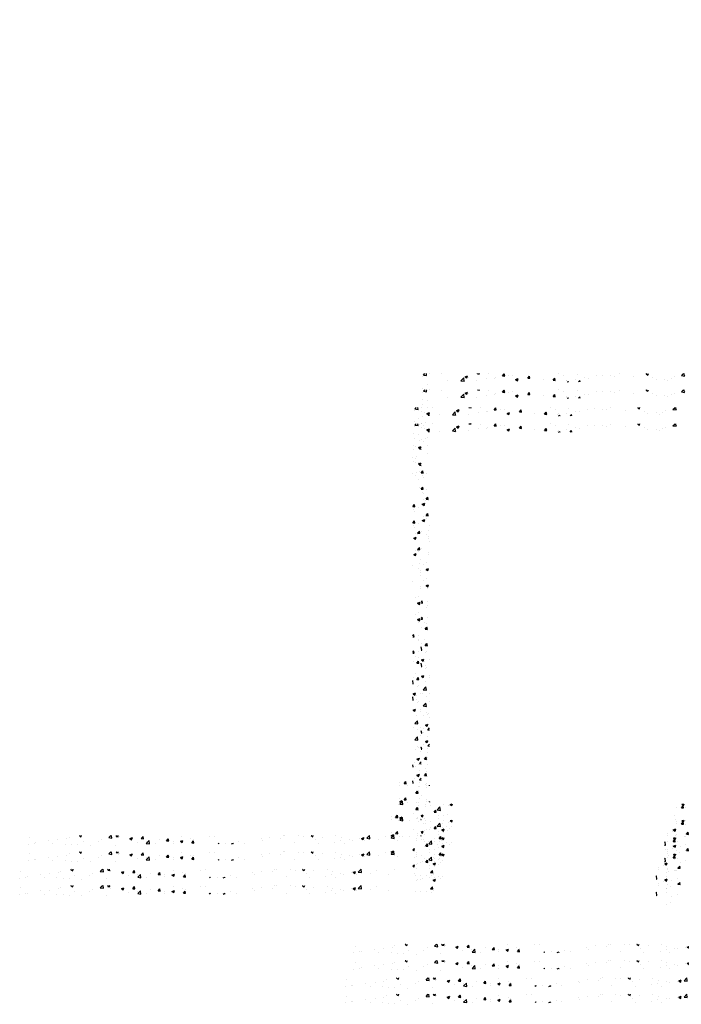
# Model space of a CAD drawing. Extents: x -210 to 4628, y -2287 to 14168.
# Tile 9 of 29: x 834 to 1304, y 4045 to 4746. Entities that reach past the tile are written whole.
import ezdxf

# ---------------------------------------------------------------- set-up
doc = ezdxf.new("R2010")
doc.units = 0
doc.layers.get('0').update_dxf_attribs({"linetype": 'CONTINUOUS'})
for name, color, linetype in [('E1', 4, 'CONTINUOUS'), ('FIXT', 6, 'CONTINUOUS'), ('STRUCT', 2, 'CONTINUOUS')]:
    doc.layers.add(name, color=color, linetype=linetype)

# ---------------------------------------------------------------- blocks, each defined once
blk = doc.blocks.new('*X')
at = {"color": 0}
for p, q in [((781.9, 1847.1), (783.8, 1849.2)), ((786.3, 1846.4), (786, 1849.2)), ((790.6, 1849), (790.6, 1849)), ((807.1, 1848.9), (807.1, 1848.9)), ((858.6, 1849), (858.7, 1849.2)), ((858.6, 1849), (861.6, 1848.8)), ((861.6, 1848.8), (861.5, 1849.2)), ((874.6, 1848.7), (874.6, 1848.7)), ((894.5, 1845.9), (896.9, 1848.8)), ((897.4, 1845.6), (896.9, 1848.8)), ((974.1, 1849), (974.1, 1849)), ((1098.6, 1848.7), (1099.8, 1849.2)), ((1098.6, 1848.7), (1101.1, 1847.1)), ((1101.1, 1847.1), (1101.8, 1849.2)), ((1148.8, 1846.2), (1151.7, 1849.2)), ((1153.2, 1845.5), (1152.8, 1849.2)), ((781.2, 1845.1), (781.2, 1845.1)), ((781.9, 1847.1), (786.3, 1846.4)), ((816.3, 1838.7), (816.3, 1838.7)), ((835.2, 1838.8), (839.1, 1842.9)), ((835.2, 1838.8), (839.7, 1838.2)), ((839.7, 1838.2), (839.1, 1842.9)), ((840.5, 1837.6), (840.5, 1837.6)), ((841, 1844.6), (844.5, 1846)), ((841, 1844.6), (843.5, 1842.9)), ((843.5, 1842.9), (844.5, 1846)), ((845.4, 1843.7), (845.4, 1843.7)), ((857.5, 1839), (857.5, 1839)), ((872, 1841.7), (872, 1841.7)), ((883.4, 1842.7), (883.4, 1842.7)), ((884.5, 1843.4), (884.5, 1843.4)), ((894.5, 1845.9), (897.4, 1845.6)), ((903.5, 1845.9), (903.5, 1845.9)), ((909.1, 1846.2), (909.1, 1846.2)), ((912.9, 1840.6), (916.4, 1842)), ((912.9, 1840.6), (915.4, 1838.9)), ((915.4, 1838.9), (916.4, 1842)), ((930.3, 1842.7), (932.7, 1845.6)), ((930.3, 1842.7), (933.3, 1842.5)), ((933.3, 1842.5), (932.7, 1845.6)), ((952, 1841.2), (952, 1841.2)), ((966.2, 1839.6), (968.6, 1842.5)), ((966.2, 1839.6), (969.2, 1839.3)), ((969.2, 1839.3), (968.6, 1842.5)), ((981.2, 1846.2), (981.2, 1846.2)), ((984.9, 1838.6), (984.9, 1838.6)), ((985.4, 1840), (985.4, 1840)), ((986.2, 1837.2), (988.2, 1838)), ((988, 1837.2), (988.2, 1838)), ((997.5, 1840.3), (997.5, 1840.3)), ((1000.8, 1847.9), (1000.8, 1847.9)), ((1002.6, 1837.2), (1004.5, 1839.3)), ((1004.9, 1837.2), (1004.5, 1839.3)), ((1010.6, 1843.2), (1010.6, 1843.2)), ((1016.4, 1842.8), (1016.4, 1842.8)), ((1027.5, 1846.8), (1027.5, 1846.8)), ((1036.6, 1847), (1036.6, 1847)), ((1048, 1846.9), (1048, 1846.9)), ((1054.2, 1845.6), (1054.2, 1845.6)), ((1060.5, 1848.6), (1060.5, 1848.6)), ((1080.9, 1844.5), (1080.9, 1844.5)), ((1107.6, 1843.4), (1107.6, 1843.4)), ((1112.9, 1840.8), (1112.9, 1840.8)), ((1124.9, 1841.4), (1124.9, 1841.4)), ((1129.3, 1839.6), (1129.3, 1839.6)), ((1134.3, 1842.3), (1134.3, 1842.3)), ((1138.6, 1844.3), (1138.6, 1844.3)), ((1148.8, 1846.2), (1153.2, 1845.5)), ((1154.1, 1846.4), (1154.1, 1846.4)), ((780.6, 1828.5), (780.6, 1828.5)), ((787.1, 1833.7), (787.1, 1833.7)), ((788.1, 1824.6), (788.1, 1824.6)), ((779.9, 1811.8), (779.9, 1811.8)), ((779.3, 1795.2), (779.3, 1795.2)), ((782.7, 1794), (782.7, 1794)), ((786.8, 1792.2), (790.3, 1793.6)), ((789.3, 1790.6), (790.3, 1793.6)), ((784.6, 1779.3), (784.6, 1779.3)), ((786.8, 1792.2), (789.3, 1790.6)), ((788.5, 1790.1), (790.7, 1792.4)), ((788.5, 1790.1), (790.7, 1789.8)), ((778.7, 1778.5), (778.7, 1778.5)), ((782.1, 1775.9), (782.1, 1775.9)), ((787, 1770.3), (787, 1770.3)), ((787.8, 1758.7), (787.8, 1758.7)), ((778.8, 1708), (781.2, 1710.9)), ((781.7, 1707.7), (781.2, 1710.9)), ((778.8, 1708), (781.7, 1707.7)), ((780, 1703.7), (780, 1703.7)), ((781.6, 1701.8), (781.6, 1701.8)), ((786.8, 1707), (786.8, 1707)), ((779.3, 1685.6), (779.3, 1685.6)), ((782.4, 1669.5), (782.4, 1669.5)), ((785.1, 1668.4), (785.1, 1668.4)), ((785.7, 1670.4), (788.1, 1673.3)), ((785.7, 1670.4), (788.7, 1670.1)), ((788.7, 1670.1), (788.1, 1673.3)), ((780.2, 1663.3), (783.7, 1664.7)), ((780.2, 1663.3), (782.7, 1661.7)), ((782.7, 1661.7), (783.7, 1664.7)), ((786.7, 1643.7), (786.7, 1643.7)), ((788.6, 1649.7), (788.6, 1649.7)), ((790.4, 1633.1), (790.4, 1633.1)), ((778.9, 1624.1), (778.9, 1624.1)), ((789.4, 1617.4), (789.4, 1617.4)), ((789.7, 1615), (789.7, 1615)), ((782.4, 1578.1), (782.4, 1578.1)), ((785.7, 1570.7), (789.2, 1572)), ((785.7, 1570.7), (788.2, 1569)), ((785.9, 1572), (785.9, 1572)), ((786.5, 1580.4), (786.5, 1580.4)), ((788.2, 1569), (789.2, 1572)), ((787.6, 1542.8), (787.6, 1542.8)), ((778.7, 1524.4), (780, 1526)), ((778.7, 1523), (780.6, 1522.8)), ((780.6, 1522.8), (780, 1526)), ((786.4, 1517.1), (786.4, 1517.1)), ((787, 1524.7), (787, 1524.7)), ((779.6, 1487.8), (779.6, 1487.8)), ((783, 1494.5), (783, 1494.5)), ((784.5, 1485.5), (786.9, 1488.3)), ((784.5, 1485.5), (787.5, 1485.2)), ((787.5, 1485.2), (786.9, 1488.3)), ((778.7, 1460.5), (778.8, 1460.6)), ((779.4, 1455.8), (778.8, 1460.6)), ((783.8, 1462.3), (783.8, 1462.3)), ((778.7, 1455.9), (779.4, 1455.8)), ((779.1, 1441.8), (782.6, 1443.1)), ((781.5, 1440.1), (782.6, 1443.1)), ((784.9, 1452.5), (784.9, 1452.5)), ((786.2, 1453.8), (786.2, 1453.8)), ((779.1, 1441.8), (781.5, 1440.1)), ((784.3, 1434.4), (784.3, 1434.4)), ((790, 1442.4), (790, 1442.4)), ((780.2, 1416.9), (780.2, 1416.9)), ((790, 1417.2), (790, 1417.2)), ((781.5, 1399.5), (785.4, 1403.6)), ((786, 1398.9), (785.4, 1403.6)), ((781.5, 1399.5), (786, 1398.9)), ((786.1, 1390.5), (786.1, 1390.5)), ((790.1, 1382.8), (790.1, 1382.8)), ((782.2, 1362.2), (782.2, 1362.2)), ((787.2, 1364.8), (787.2, 1364.8)), ((789.5, 1366.2), (789.5, 1366.2)), ((784.6, 1349.1), (788.1, 1350.5)), ((784.6, 1349.1), (787.1, 1347.5)), ((787.1, 1347.5), (788.1, 1350.5)), ((788.2, 1342.6), (790.7, 1345.2)), ((788.9, 1349.5), (788.9, 1349.5)), ((778.7, 1340.9), (778.8, 1341)), ((778.7, 1338), (779.4, 1337.9)), ((779.4, 1337.9), (778.8, 1341)), ((781.5, 1344.1), (781.5, 1344.1)), ((788.2, 1342.6), (790.7, 1342.2)), ((788.3, 1332.9), (788.3, 1332.9)), ((785.9, 1327.1), (785.9, 1327.1)), ((787.3, 1326.9), (787.3, 1326.9)), ((783.3, 1300.6), (785.7, 1303.4)), ((786.3, 1300.3), (785.7, 1303.4)), ((787.7, 1316.2), (787.7, 1316.2)), ((783.3, 1300.6), (786.3, 1300.3)), ((787.1, 1299.6), (787.1, 1299.6)), ((784.3, 1287.3), (784.3, 1287.3)), ((786.5, 1283), (786.5, 1283)), ((747.9, 1267.7), (747.9, 1267.7)), ((747.9, 1262.9), (747.9, 1262.9)), ((754.4, 1266.1), (756.8, 1269)), ((754.4, 1266.1), (757.4, 1265.8)), ((757.4, 1265.8), (756.8, 1269)), ((759.9, 1262.6), (759.9, 1262.6)), ((774.6, 1261.7), (774.6, 1261.7)), ((779.4, 1271.9), (779.4, 1271.9)), ((785.8, 1263.8), (785.8, 1263.8)), ((785.9, 1266.3), (785.9, 1266.3)), ((790.3, 1263), (790.7, 1263.5)), ((790.3, 1263), (790.7, 1262.9)), ((746.6, 1236.3), (746.6, 1236.3)), ((748.1, 1240.4), (751.6, 1241.7)), ((748.1, 1236.9), (752, 1240.9)), ((748.1, 1240.4), (750.6, 1238.7)), ((748.1, 1236.9), (752.5, 1236.2)), ((750.6, 1238.7), (751.6, 1241.7)), ((752.5, 1236.2), (752, 1240.9)), ((784.6, 1236.6), (784.6, 1236.6)), ((784.6, 1233), (784.6, 1233)), ((791.3, 1235.2), (791.3, 1235.2)), ((801.4, 1228.6), (805.3, 1232.7)), ((805.9, 1227.9), (805.3, 1232.7)), ((810.3, 1236.5), (810.3, 1236.5)), ((818, 1234.1), (818, 1234.1)), ((819.9, 1236.4), (822.1, 1237.2)), ((819.9, 1236.4), (822.4, 1234.7)), ((822.4, 1234.7), (823.3, 1237.2)), ((1148.9, 1231.6), (1151.3, 1234.5)), ((1149.4, 1236.5), (1151.2, 1237.2)), ((1149.4, 1236.5), (1151.9, 1234.8)), ((1151.9, 1231.3), (1151.3, 1234.5)), ((1151.9, 1234.8), (1152.7, 1237.2)), ((778.7, 1220.5), (781.4, 1221.6)), ((778.7, 1219.7), (780.4, 1218.6)), ((780.4, 1218.6), (781.4, 1221.6)), ((797.2, 1225.3), (799.6, 1228.2)), ((797.2, 1225.3), (800.2, 1225.1)), ((800.2, 1225.1), (799.6, 1228.2)), ((801.4, 1228.6), (805.9, 1227.9)), ((803, 1221), (803, 1221)), ((809.7, 1219.9), (809.7, 1219.9)), ((815.5, 1222.7), (815.5, 1222.7)), ((1138.3, 1220.5), (1138.3, 1220.5)), ((1141.3, 1231.7), (1141.3, 1231.7)), ((1148.9, 1231.6), (1151.9, 1231.3)), ((1154.9, 1231.4), (1154.9, 1231.4)), ((752.5, 1214.4), (752.5, 1214.4)), ((781.6, 1209.6), (781.6, 1209.6)), ((784, 1216.4), (784, 1216.4)), ((802.8, 1216.5), (802.8, 1216.5)), ((808.3, 1208.5), (808.3, 1208.5)), ((814.8, 1205.5), (814.8, 1205.5)), ((821.3, 1205.4), (821.3, 1205.4)), ((1140.7, 1215), (1140.7, 1215)), ((1141.7, 1211.7), (1141.7, 1211.7)), ((1152.6, 1213.2), (1152.6, 1213.2)), ((1154.2, 1213.3), (1154.2, 1213.3)), ((292.6, 1191.9), (293.4, 1192.2)), ((292.6, 1191.9), (295.1, 1190.2)), ((295.1, 1190.2), (295.8, 1192.2)), ((334.4, 1189.1), (337.4, 1192.2)), ((338.9, 1188.4), (338.4, 1192.2)), ((344.9, 1190.9), (345.9, 1192.2)), ((344.9, 1190.9), (347.9, 1190.7)), ((347.9, 1190.7), (347.6, 1192.2)), ((380.7, 1187.8), (383.1, 1190.7)), ((383.7, 1187.5), (383.1, 1190.7)), ((438, 1191), (438, 1191)), ((477.1, 1191.1), (477.1, 1191.1)), ((484.1, 1191.3), (484.1, 1191.3)), ((582.3, 1192), (582.3, 1192)), ((584.8, 1192.1), (584.8, 1192.1)), ((604.3, 1191.7), (604.3, 1191.7)), ((611.5, 1191), (611.5, 1191)), ((622, 1192), (622.6, 1192.2)), ((622, 1192), (624.5, 1190.3)), ((624.5, 1190.3), (625.2, 1192.2)), ((657, 1191.5), (657, 1191.5)), ((701.3, 1188.2), (705.2, 1192.2)), ((705.8, 1187.5), (705.2, 1192.2)), ((727.3, 1190.5), (727.3, 1190.5)), ((783.4, 1199.7), (783.4, 1199.7)), ((785.6, 1200.5), (785.6, 1200.5)), ((789.8, 1201.3), (789.8, 1201.3)), ((792.1, 1202.9), (792.1, 1202.9)), ((802.4, 1203), (802.4, 1203)), ((804.1, 1187.7), (806.6, 1190.6)), ((807.1, 1187.5), (806.6, 1190.6)), ((807.8, 1200.1), (811.3, 1201.4)), ((807.8, 1200.1), (810.3, 1198.4)), ((809.1, 1203.3), (809.1, 1203.3)), ((810.3, 1198.4), (811.3, 1201.4)), ((818.8, 1201.8), (818.8, 1201.8)), ((1128.6, 1195), (1128.6, 1195)), ((1128.6, 1191.9), (1128.6, 1191.9)), ((1135.4, 1197.3), (1135.4, 1197.3)), ((1137.2, 1200.2), (1140.7, 1201.6)), ((1137.2, 1200.2), (1139.7, 1198.5)), ((1139.7, 1198.5), (1140.7, 1201.6)), ((1140.1, 1198.4), (1140.1, 1198.4)), ((1141.1, 1193.6), (1141.1, 1193.6)), ((1155.2, 1193.8), (1155.2, 1193.8)), ((1155.8, 1194), (1158.3, 1196.8)), ((1155.8, 1194), (1158.8, 1193.7)), ((1158.8, 1193.7), (1158.3, 1196.8)), ((1160, 1196.1), (1160, 1196.1)), ((219.8, 1179.7), (219.8, 1179.7)), ((221.6, 1189.3), (221.6, 1189.3)), ((228.1, 1181.2), (228.1, 1181.2)), ((230.4, 1181.6), (230.4, 1181.6)), ((248.9, 1184.7), (248.9, 1184.7)), ((254.8, 1180.1), (254.8, 1180.1)), ((262, 1185.8), (262, 1185.8)), ((272.6, 1179.9), (272.6, 1179.9)), ((274.5, 1187.4), (274.5, 1187.4)), ((278.1, 1189.7), (278.1, 1189.7)), ((281.4, 1179), (281.4, 1179)), ((290.1, 1178.7), (290.1, 1178.7)), ((293.5, 1189.9), (293.5, 1189.9)), ((297.9, 1183.1), (297.9, 1183.1)), ((308.1, 1177.8), (308.1, 1177.8)), ((319.2, 1183.7), (319.2, 1183.7)), ((323.9, 1186.8), (323.9, 1186.8)), ((334.4, 1189.1), (338.9, 1188.4)), ((343.4, 1178.5), (343.4, 1178.5)), ((348.4, 1188.7), (348.4, 1188.7)), ((349.5, 1190.4), (349.5, 1190.4)), ((364.5, 1187.9), (368, 1189.2)), ((364.5, 1187.9), (366.9, 1186.2)), ((366.9, 1186.2), (368, 1189.2)), ((374.9, 1182.7), (374.9, 1182.7)), ((380.7, 1187.8), (383.7, 1187.5)), ((387.5, 1184.3), (387.5, 1184.3)), ((387.8, 1180.8), (391.7, 1184.9)), ((387.8, 1180.8), (392.2, 1180.2)), ((392.2, 1180.2), (391.7, 1184.9)), ((400.2, 1180.7), (400.2, 1180.7)), ((406.4, 1186.8), (406.4, 1186.8)), ((416.6, 1184.6), (419, 1187.5)), ((416.6, 1184.6), (419.6, 1184.4)), ((419.6, 1184.4), (419, 1187.5)), ((425.8, 1184.2), (425.8, 1184.2)), ((425.8, 1181.3), (425.8, 1181.3)), ((436.3, 1183.9), (439.8, 1185.2)), ((436.3, 1183.9), (438.8, 1182.2)), ((438.8, 1182.2), (439.8, 1185.2)), ((451.1, 1187.4), (451.1, 1187.4)), ((452.5, 1181.5), (454.9, 1184.4)), ((452.5, 1181.5), (455.4, 1181.2)), ((455.4, 1181.2), (454.9, 1184.4)), ((455, 1186.3), (455, 1186.3)), ((489.8, 1180.2), (490.7, 1181.2)), ((490.9, 1180.2), (490.7, 1181.2)), ((500.4, 1181.2), (500.4, 1181.2)), ((509, 1180.2), (511.7, 1181.2)), ((511.3, 1180.2), (511.7, 1181.2)), ((519.3, 1183.7), (519.3, 1183.7)), ((527.4, 1181.2), (527.4, 1181.2)), ((550.9, 1187.8), (550.9, 1187.8)), ((553.3, 1185), (553.3, 1185)), ((563.4, 1189.5), (563.4, 1189.5)), ((579, 1188.5), (579, 1188.5)), ((598.7, 1181.5), (598.7, 1181.5)), ((627.9, 1186.5), (627.9, 1186.5)), ((632.2, 1180.6), (632.2, 1180.6)), ((638.2, 1189.9), (638.2, 1189.9)), ((655.3, 1182.3), (655.3, 1182.3)), ((663.8, 1184.7), (663.8, 1184.7)), ((664.9, 1188.7), (664.9, 1188.7)), ((669, 1180.5), (669, 1180.5)), ((676.3, 1186.4), (676.3, 1186.4)), ((680.6, 1185.5), (680.6, 1185.5)), ((691.5, 1187.6), (691.5, 1187.6)), ((693.9, 1188), (697.4, 1189.3)), ((693.9, 1188), (696.4, 1186.3)), ((695.2, 1188.9), (695.2, 1188.9)), ((696.4, 1186.3), (697.4, 1189.3)), ((698.2, 1185.5), (698.2, 1185.5)), ((701.3, 1188.2), (705.8, 1187.5)), ((706.5, 1189.3), (706.5, 1189.3)), ((718.2, 1186.5), (718.2, 1186.5)), ((744.9, 1185.3), (744.9, 1185.3)), ((782.8, 1183.1), (782.8, 1183.1)), ((789.2, 1183.2), (789.2, 1183.2)), ((798.3, 1183.1), (798.3, 1183.1)), ((804.1, 1187.7), (807.1, 1187.5)), ((804.7, 1183), (804.7, 1183)), ((808.1, 1185.7), (808.1, 1185.7)), ((808.5, 1186.6), (808.5, 1186.6)), ((1124.7, 1182.2), (1125.5, 1183)), ((1124.7, 1178.5), (1126, 1178.3)), ((1126, 1178.3), (1125.5, 1183)), ((1139.1, 1188.3), (1139.1, 1188.3)), ((1139.5, 1181.8), (1139.5, 1181.8)), ((1154.5, 1179.8), (1154.5, 1179.8)), ((1138.9, 1165.1), (1138.9, 1165.1)), ((1145.3, 1168.4), (1145.3, 1168.4)), ((1146.9, 1176.4), (1146.9, 1176.4))]:
    blk.add_line(p, q, dxfattribs=at)
blk = doc.blocks.new('XEBACK')
at = {"layer": 'STRUCT', "color": 0}
for points in [[(1256.71, 4745.71)], [(1253.7, 4724.2)], [(1253.7, 4724.2)]]:
    blk.add_lwpolyline(points, dxfattribs=at)
at = {"layer": 'FIXT', "color": 0, "xscale": 0.5, "yscale": 0.5, "zscale": 0.5}
for p in [(730.02, 3569.46), (730.02, 3557.88), (724, 3545.39), (724, 3533.81), (961.63, 3492.2), (961.63, 3480.62), (955.61, 3468.14), (955.61, 3456.56)]:
    blk.add_blockref('*X', p, dxfattribs=at)

msp = doc.modelspace()

# ---------------------------------------------------------------- block references
at = {"layer": 'E1', "color": 0}
msp.add_blockref('XEBACK', (0, 0), dxfattribs=at)

doc.saveas('drawing.dxf')
